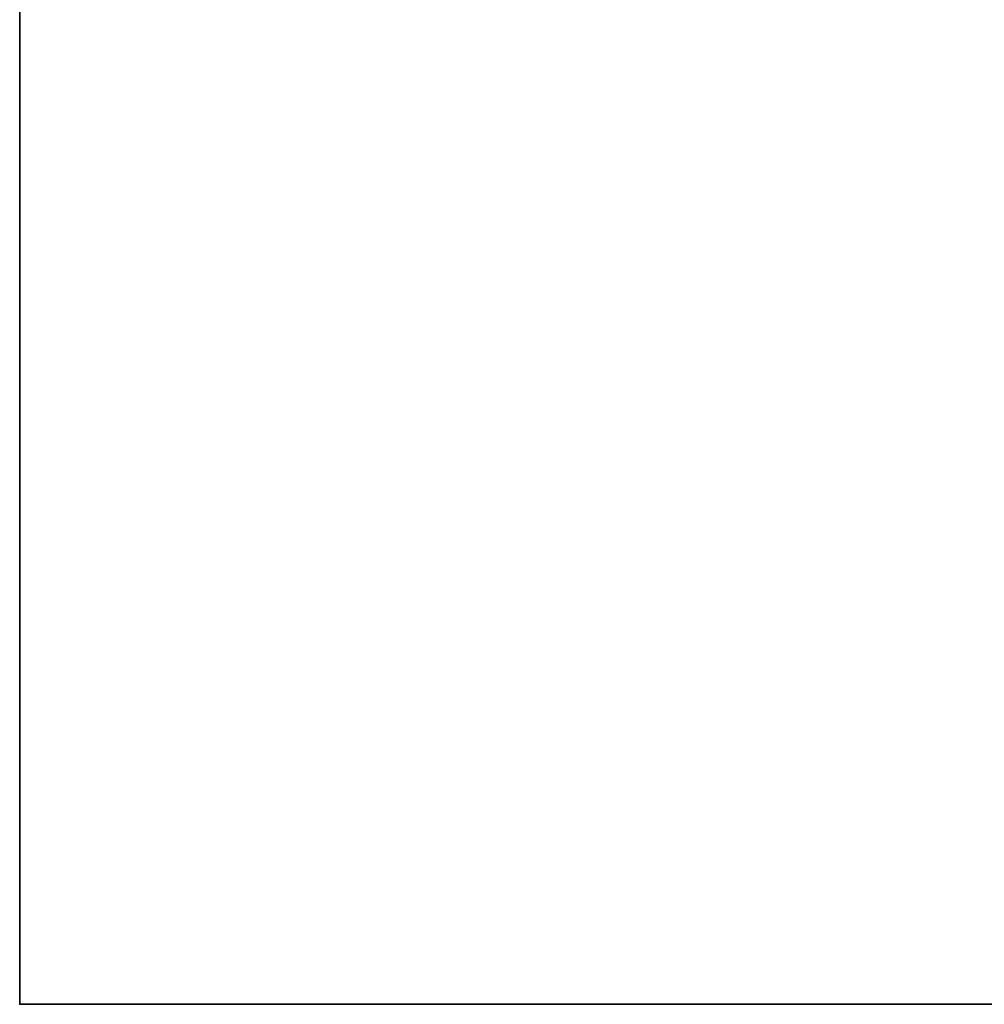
# Model space of a CAD drawing. Header units: millimetres. Extents: x -603 to 3703, y -121 to 193.
# Tile 1 of 256: x -603 to -507, y -18 to 81. Entities that reach past the tile are written whole.
import ezdxf

# ---------------------------------------------------------------- set-up
doc = ezdxf.new("R2010")
doc.units = ezdxf.units.MM
doc.layers.add('151', color=7, linetype='Continuous', true_color=0xffffff)

# ---------------------------------------------------------------- blocks, each defined once
blk = doc.blocks.new('UG_SURFACE_001')
at = {"layer": '151', "color": 252, "linetype": 'Continuous', "lineweight": 35}
for points in [[(-603, -18, 2212.25), (-603, 174.4, 2212.25), (-603, 174.4, -8.75), (-603, -18, -8.75)], [(-603, -18, -8.75), (-603, 174.4, -8.75), (-453, 174.4, -8.75), (-453, -18, -8.75)], [(603, -18, 2212.25), (603, 174.4, 2212.25), (-603, 174.4, 2212.25), (-603, -18, 2212.25)], [(603, -18, 2212.25), (-603, -18, 2212.25), (-453, -18, 2062.25), (453, -18, 2062.25)], [(-603, -18, 2212.25), (-603, -18, -8.75), (-453, -18, -8.75), (-453, -18, 2062.25)]]:
    blk.add_3dface(points, dxfattribs=at)

msp = doc.modelspace()

# ---------------------------------------------------------------- linework, layer by layer
at = {"layer": '151', "color": 252, "linetype": 'Continuous', "lineweight": 35}
for p, q in [((-603, 174.4, -8.75), (-603, -18, -8.75)), ((-603, 174.4, 2212.25), (-603, -18, 2212.25)), ((-603, -18, 2212.25), (-603, -18, -8.75)), ((-603, -18, -8.75), (-453, -18, -8.75)), ((603, -18, 2212.25), (-603, -18, 2212.25))]:
    msp.add_line(p, q, dxfattribs=at)

# ---------------------------------------------------------------- block references
msp.add_blockref('UG_SURFACE_001', (0, 0), dxfattribs=at)

doc.saveas('drawing.dxf')
